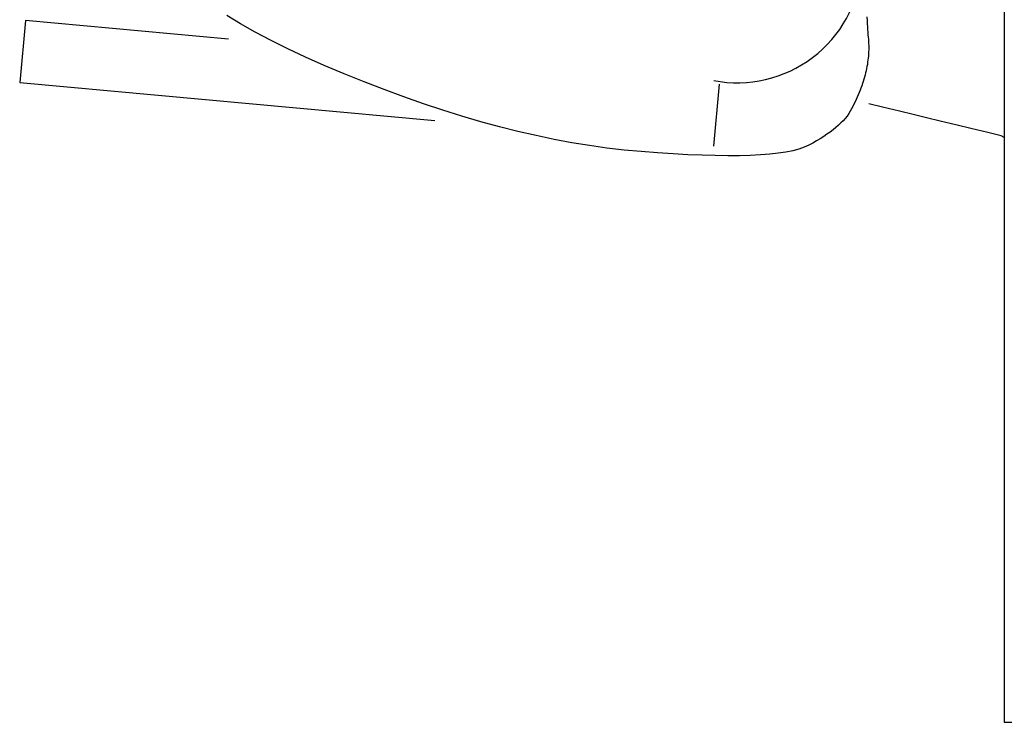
# Model space of a CAD drawing. Header units: millimetres. Extents: x 1337 to 1559, y 1364 to 1484.
# Tile 1 of 6: x 1351 to 1411, y 1371 to 1414. Entities that reach past the tile are written whole.
import ezdxf

# ---------------------------------------------------------------- set-up
doc = ezdxf.new("R2010")
doc.units = ezdxf.units.MM

# ---------------------------------------------------------------- blocks, each defined once
blk = doc.blocks.new('A$C78877629')
at = {"ltscale": 0.5}
for p, q in [((24.24, 49.899), (23.397, 50.406)), ((62.703, 50.322), (62.713, 50.112)), ((11.029, 50.106), (10.68, 46.302)), ((23.493, 48.964), (11.029, 50.106)), ((25.145, 49.391), (24.24, 49.899)), ((62.713, 50.112), (62.723, 49.912)), ((62.723, 49.912), (62.733, 49.724)), ((62.733, 49.724), (62.743, 49.547)), ((26.111, 48.882), (25.145, 49.391)), ((62.743, 49.547), (62.754, 49.381)), ((62.754, 49.381), (62.764, 49.227)), ((62.764, 49.227), (62.775, 49.084)), ((62.775, 49.084), (62.786, 48.951)), ((27.139, 48.372), (26.111, 48.882)), ((28.229, 47.861), (27.139, 48.372)), ((62.786, 48.951), (62.795, 48.824)), ((62.795, 48.824), (62.802, 48.697)), ((62.802, 48.697), (62.807, 48.57)), ((62.807, 48.57), (62.808, 48.443)), ((62.808, 48.443), (62.807, 48.315)), ((29.382, 47.348), (28.229, 47.861)), ((62.776, 47.802), (62.762, 47.674)), ((62.788, 47.931), (62.776, 47.802)), ((62.797, 48.059), (62.788, 47.931)), ((62.803, 48.187), (62.797, 48.059)), ((62.807, 48.315), (62.803, 48.187)), ((30.595, 46.834), (29.382, 47.348)), ((62.679, 47.156), (62.651, 47.026)), ((62.704, 47.286), (62.679, 47.156)), ((62.726, 47.415), (62.704, 47.286)), ((62.745, 47.544), (62.726, 47.415)), ((62.762, 47.674), (62.745, 47.544)), ((31.834, 46.333), (30.595, 46.834)), ((62.553, 46.634), (62.514, 46.501)), ((62.588, 46.765), (62.553, 46.634)), ((62.621, 46.896), (62.588, 46.765)), ((62.651, 47.026), (62.621, 46.896)), ((10.68, 46.302), (36.166, 43.967)), ((33.059, 45.86), (31.834, 46.333)), ((53.623, 46.204), (53.275, 42.4)), ((62.332, 45.959), (62.28, 45.821)), ((62.382, 46.096), (62.332, 45.959)), ((62.429, 46.232), (62.382, 46.096)), ((62.473, 46.367), (62.429, 46.232)), ((62.514, 46.501), (62.473, 46.367)), ((34.271, 45.413), (33.059, 45.86)), ((35.469, 44.993), (34.271, 45.413)), ((62.105, 45.4), (62.041, 45.258)), ((62.166, 45.541), (62.105, 45.4)), ((62.224, 45.682), (62.166, 45.541)), ((62.28, 45.821), (62.224, 45.682)), ((36.655, 44.6), (35.469, 44.993)), ((61.832, 44.825), (61.756, 44.679)), ((61.904, 44.971), (61.832, 44.825)), ((61.974, 45.115), (61.904, 44.971)), ((62.041, 45.258), (61.974, 45.115)), ((63.656, 44.785), (62.822, 44.986)), ((64.698, 44.534), (63.656, 44.785)), ((37.827, 44.233), (36.655, 44.6)), ((38.987, 43.894), (37.827, 44.233)), ((61.477, 44.242), (61.361, 44.099)), ((61.581, 44.387), (61.477, 44.242)), ((61.674, 44.532), (61.581, 44.387)), ((61.756, 44.679), (61.674, 44.532)), ((65.532, 44.333), (64.698, 44.534)), ((66.365, 44.132), (65.532, 44.333)), ((67.199, 43.931), (66.365, 44.132)), ((40.133, 43.582), (38.987, 43.894)), ((41.266, 43.297), (40.133, 43.582)), ((60.791, 43.533), (60.621, 43.394)), ((60.95, 43.673), (60.791, 43.533)), ((61.098, 43.814), (60.95, 43.673)), ((61.235, 43.956), (61.098, 43.814)), ((61.361, 44.099), (61.235, 43.956)), ((68.241, 43.68), (67.199, 43.931)), ((69.075, 43.479), (68.241, 43.68)), ((42.386, 43.039), (41.266, 43.297)), ((43.493, 42.807), (42.386, 43.039)), ((60.045, 42.983), (59.831, 42.847)), ((60.248, 43.119), (60.045, 42.983)), ((60.44, 43.256), (60.248, 43.119)), ((60.621, 43.394), (60.44, 43.256)), ((70.117, 43.228), (69.075, 43.479)), ((70.951, 43.027), (70.117, 43.228)), ((71.122, 42.93), (70.951, 43.027)), ((44.586, 42.603), (43.493, 42.807)), ((45.667, 42.425), (44.586, 42.603)), ((46.734, 42.275), (45.667, 42.425)), ((58.847, 42.321), (58.521, 42.209)), ((59.123, 42.447), (58.847, 42.321)), ((59.37, 42.579), (59.123, 42.447)), ((59.606, 42.713), (59.37, 42.579)), ((59.831, 42.847), (59.606, 42.713)), ((47.788, 42.151), (46.734, 42.275)), ((48.829, 42.055), (47.788, 42.151)), ((49.839, 41.978), (48.829, 42.055)), ((50.8, 41.915), (49.839, 41.978)), ((51.712, 41.866), (50.8, 41.915)), ((52.576, 41.83), (51.712, 41.866)), ((53.39, 41.807), (52.576, 41.83)), ((54.156, 41.798), (53.39, 41.807)), ((54.873, 41.802), (54.156, 41.798)), ((55.54, 41.82), (54.873, 41.802)), ((56.16, 41.851), (55.54, 41.82)), ((56.73, 41.896), (56.16, 41.851)), ((57.251, 41.954), (56.73, 41.896)), ((57.723, 42.026), (57.251, 41.954)), ((58.147, 42.111), (57.723, 42.026)), ((58.521, 42.209), (58.147, 42.111))]:
    blk.add_line(p, q, dxfattribs=at)
blk.add_lwpolyline([(71.122, 100.365), (71.122, 7.013), (135.922, 7.013), (135.922, 120.413), (71.122, 120.413), (71.122, 117.652)], dxfattribs=at)
blk.add_arc((54.727, 53.978), 7.695, 259.28511, 354.76596, dxfattribs=at)

msp = doc.modelspace()

# ---------------------------------------------------------------- block references
msp.add_blockref('A$C78877629', (1340.169, 1363.78))

doc.saveas('drawing.dxf')
